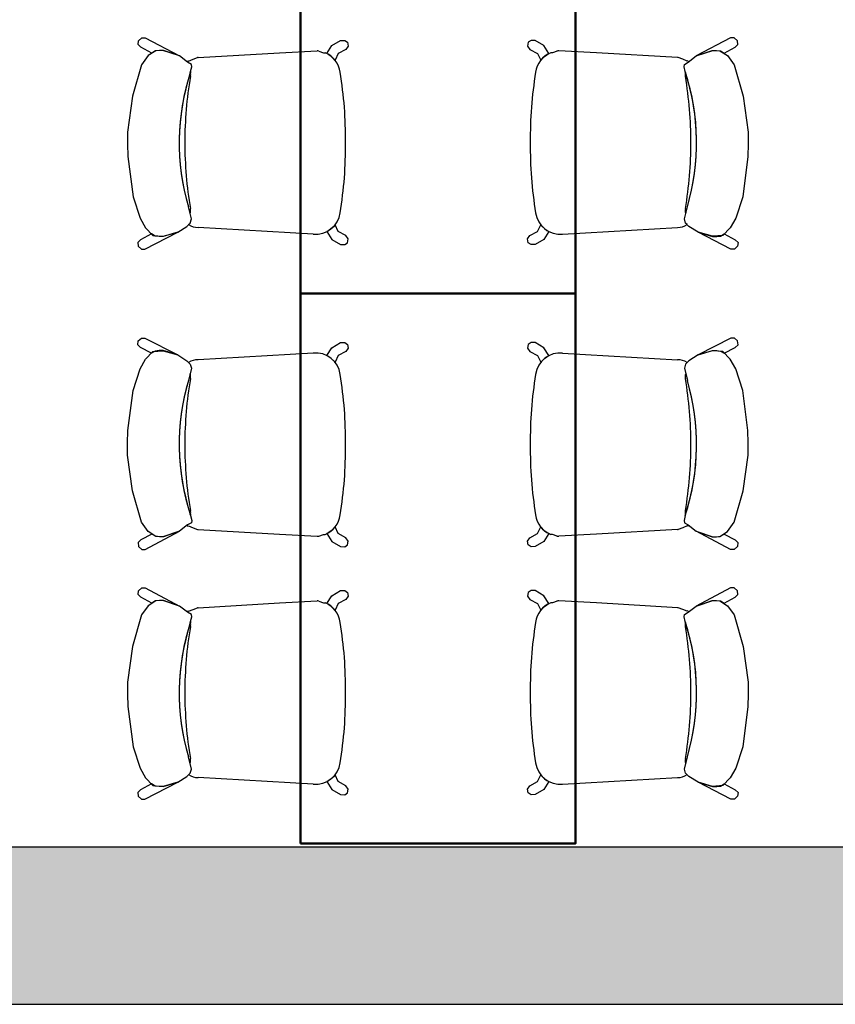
# Model space of a CAD drawing. Header units: metres. Extents: x -1 to 438, y -6 to 42.
# Tile 7 of 88: x 401.34 to 403.41, y 12.84 to 15.35. Entities that reach past the tile are written whole.
import ezdxf

# ---------------------------------------------------------------- set-up
doc = ezdxf.new("R2010")
doc.units = ezdxf.units.M
doc.linetypes.add('CONTINUA', pattern=[0])
doc.layers.add('3D PA MURS', color=7, linetype='CONTINUA', lineweight=25)
doc.layers.add('PA MOBLES', color=7, linetype='CONTINUA', lineweight=25)

msp = doc.modelspace()

# ---------------------------------------------------------------- hatches: boundary and pattern name
at = {"layer": '3D PA MURS', "linetype": 'CONTINUA', "lineweight": 18, "true_color": 0xa0a0a0, "transparency": 33554687}
msp.add_hatch(color=253, dxfattribs=at).paths.add_polyline_path([(397.6873, 12.8406), (423.6575, 12.8406), (423.7404, 13.2406), (397.7664, 13.2406)])

# ---------------------------------------------------------------- linework, layer by layer
at = {"layer": '3D PA MURS', "color": 7, "linetype": 'CONTINUA', "lineweight": 25, "transparency": 33554687}
for p, q in [((405.6221, 13.2406), (399.1772, 13.2406)), ((397.7664, 12.8406), (423.6575, 12.8406))]:
    msp.add_line(p, q, dxfattribs=at)
at = {"layer": 'PA MOBLES', "color": 180, "transparency": 33554687}
for p, q in [((401.6389, 15.2836), (401.6399, 15.2933)), ((401.6399, 15.2933), (401.6483, 15.3006)), ((401.6483, 15.3006), (401.6573, 15.3006)), ((401.6573, 15.3006), (401.7446, 15.2543)), ((402.132, 15.2806), (402.1541, 15.2937)), ((402.1541, 15.2937), (402.1649, 15.294)), ((402.1649, 15.294), (402.1723, 15.2891)), ((402.1723, 15.2891), (402.1737, 15.2795)), ((402.6316, 15.2891), (402.6301, 15.2795)), ((402.6389, 15.294), (402.6316, 15.2891)), ((402.6497, 15.2937), (402.6389, 15.294)), ((402.6719, 15.2806), (402.6497, 15.2937)), ((403.1466, 15.3006), (403.0593, 15.2543)), ((403.1556, 15.3006), (403.1466, 15.3006)), ((403.1639, 15.2933), (403.1556, 15.3006)), ((403.1649, 15.2836), (403.1639, 15.2933)), ((401.6458, 15.2767), (401.6389, 15.2836)), ((401.6739, 15.2618), (401.6458, 15.2767)), ((401.6844, 15.2674), (401.6647, 15.2552)), ((401.6832, 15.2673), (401.6739, 15.2618)), ((401.6932, 15.2685), (401.6832, 15.2673)), ((401.7023, 15.2684), (401.6844, 15.2674)), ((401.7039, 15.2685), (401.6932, 15.2685)), ((401.7446, 15.2543), (401.7023, 15.2684)), ((401.7446, 15.2543), (401.7039, 15.2685)), ((401.7919, 15.2501), (401.9987, 15.2621)), ((401.9987, 15.2621), (402.0945, 15.2672)), ((402.0988, 15.2668), (402.1105, 15.2625)), ((402.1105, 15.2625), (402.1148, 15.2626)), ((402.1196, 15.2605), (402.132, 15.2806)), ((402.168, 15.271), (402.1484, 15.2605)), ((402.1737, 15.2795), (402.168, 15.271)), ((402.6301, 15.2795), (402.6358, 15.271)), ((402.6358, 15.271), (402.6554, 15.2605)), ((402.6842, 15.2605), (402.6719, 15.2806)), ((402.6933, 15.2625), (402.6891, 15.2626)), ((402.705, 15.2668), (402.6933, 15.2625)), ((402.8051, 15.2621), (402.7093, 15.2672)), ((403.012, 15.2501), (402.8051, 15.2621)), ((403.0593, 15.2543), (403.0999, 15.2685)), ((403.0593, 15.2543), (403.1016, 15.2684)), ((403.0999, 15.2685), (403.1106, 15.2685)), ((403.1016, 15.2684), (403.1194, 15.2674)), ((403.1106, 15.2685), (403.1207, 15.2673)), ((403.1194, 15.2674), (403.1391, 15.2552)), ((403.1207, 15.2673), (403.13, 15.2618)), ((403.13, 15.2618), (403.158, 15.2767)), ((403.158, 15.2767), (403.1649, 15.2836)), ((401.6647, 15.2552), (401.6478, 15.2317)), ((401.7652, 15.2383), (401.7446, 15.2543)), ((401.7652, 15.2383), (401.7636, 15.2396)), ((401.7746, 15.2326), (401.7652, 15.2383)), ((401.7746, 15.2326), (401.7652, 15.2383)), ((401.766, 15.2417), (401.7675, 15.241)), ((401.7675, 15.241), (401.779, 15.2459)), ((401.779, 15.2459), (401.7901, 15.2501)), ((402.1244, 15.2576), (402.1196, 15.2605)), ((402.1307, 15.2531), (402.1244, 15.2576)), ((402.1404, 15.2435), (402.1307, 15.2531)), ((402.1484, 15.2605), (402.1404, 15.2435)), ((402.6554, 15.2605), (402.6635, 15.2435)), ((402.6635, 15.2435), (402.6731, 15.2531)), ((402.6731, 15.2531), (402.6795, 15.2576)), ((402.6795, 15.2576), (402.6842, 15.2605)), ((403.0248, 15.2459), (403.0137, 15.2501)), ((403.0364, 15.241), (403.0248, 15.2459)), ((403.0292, 15.2326), (403.0386, 15.2383)), ((403.0292, 15.2326), (403.0386, 15.2383)), ((403.0378, 15.2417), (403.0364, 15.241)), ((403.0386, 15.2383), (403.0593, 15.2543)), ((403.0386, 15.2383), (403.0403, 15.2396)), ((403.1391, 15.2552), (403.1561, 15.2317)), ((401.6478, 15.2317), (401.6252, 15.1517)), ((401.7728, 15.2148), (401.7756, 15.227)), ((401.7728, 15.2148), (401.7756, 15.227)), ((401.7756, 15.227), (401.7746, 15.2326)), ((401.7756, 15.227), (401.7746, 15.2326)), ((403.0283, 15.227), (403.0292, 15.2326)), ((403.0283, 15.227), (403.0292, 15.2326)), ((403.0311, 15.2148), (403.0283, 15.227)), ((403.0311, 15.2148), (403.0283, 15.227)), ((403.1561, 15.2317), (403.1786, 15.1517)), ((401.6252, 15.1517), (401.6121, 15.0605)), ((403.1786, 15.1517), (403.1918, 15.0605)), ((401.6121, 15.0605), (401.6121, 15.0304)), ((403.1918, 15.0605), (403.1918, 15.0304)), ((401.6121, 15.0304), (401.613, 14.9984)), ((403.1918, 15.0304), (403.1908, 14.9984)), ((401.613, 14.9984), (401.6262, 14.8959)), ((403.1908, 14.9984), (403.1777, 14.8959)), ((401.6262, 14.8959), (401.644, 14.8414)), ((403.1777, 14.8959), (403.1598, 14.8414)), ((401.7712, 14.8538), (401.7671, 14.8705)), ((401.7746, 14.8395), (401.7671, 14.8705)), ((403.0292, 14.8395), (403.0367, 14.8705)), ((403.0327, 14.8538), (403.0367, 14.8705)), ((401.644, 14.8414), (401.6581, 14.8169)), ((401.7746, 14.8395), (401.7712, 14.8538)), ((401.7718, 14.8291), (401.7746, 14.8395)), ((401.7718, 14.8291), (401.7746, 14.8395)), ((403.0292, 14.8395), (403.0327, 14.8538)), ((403.032, 14.8291), (403.0292, 14.8395)), ((403.032, 14.8291), (403.0292, 14.8395)), ((403.1598, 14.8414), (403.1457, 14.8169)), ((401.6581, 14.8169), (401.6769, 14.7972)), ((401.7399, 14.8056), (401.7634, 14.8207)), ((401.7634, 14.8207), (401.7718, 14.8291)), ((401.7677, 14.825), (401.7718, 14.8291)), ((402.0844, 14.801), (401.7919, 14.818)), ((402.1307, 14.8149), (402.1244, 14.8104)), ((402.1404, 14.8245), (402.1307, 14.8149)), ((402.1484, 14.8076), (402.1404, 14.8245)), ((402.6554, 14.8076), (402.6635, 14.8245)), ((402.6635, 14.8245), (402.6731, 14.8149)), ((402.6731, 14.8149), (402.6795, 14.8104)), ((402.7194, 14.801), (403.012, 14.818)), ((403.0361, 14.825), (403.032, 14.8291)), ((403.0405, 14.8207), (403.032, 14.8291)), ((403.064, 14.8056), (403.0405, 14.8207)), ((403.1457, 14.8169), (403.1269, 14.7972)), ((401.6451, 14.7866), (401.6382, 14.7797)), ((401.6731, 14.8015), (401.6451, 14.7866)), ((401.6565, 14.7627), (401.7399, 14.8056)), ((401.6824, 14.796), (401.6731, 14.8015)), ((401.6769, 14.7972), (401.7032, 14.7953)), ((401.6925, 14.7948), (401.6824, 14.796)), ((401.7032, 14.7948), (401.6925, 14.7948)), ((401.7032, 14.7953), (401.7399, 14.8056)), ((401.7399, 14.8056), (401.7032, 14.7948)), ((402.1244, 14.8104), (402.1196, 14.8075)), ((402.1196, 14.8075), (402.132, 14.7874)), ((402.132, 14.7874), (402.1541, 14.7744)), ((402.168, 14.7971), (402.1484, 14.8076)), ((402.1737, 14.7886), (402.168, 14.7971)), ((402.1723, 14.7789), (402.1737, 14.7886)), ((402.6301, 14.7886), (402.6358, 14.7971)), ((402.6316, 14.7789), (402.6301, 14.7886)), ((402.6358, 14.7971), (402.6554, 14.8076)), ((402.6719, 14.7874), (402.6497, 14.7744)), ((402.6842, 14.8075), (402.6719, 14.7874)), ((402.6795, 14.8104), (402.6842, 14.8075)), ((403.1006, 14.7953), (403.064, 14.8056)), ((403.1473, 14.7627), (403.064, 14.8056)), ((403.064, 14.8056), (403.1006, 14.7948)), ((403.1269, 14.7972), (403.1006, 14.7953)), ((403.1006, 14.7948), (403.1113, 14.7948)), ((403.1113, 14.7948), (403.1214, 14.796)), ((403.1214, 14.796), (403.1307, 14.8015)), ((403.1307, 14.8015), (403.1587, 14.7866)), ((403.1587, 14.7866), (403.1657, 14.7797)), ((401.6382, 14.7797), (401.6392, 14.77)), ((401.6392, 14.77), (401.6475, 14.7627)), ((401.6475, 14.7627), (401.6565, 14.7627)), ((402.1541, 14.7744), (402.1649, 14.7741)), ((402.1649, 14.7741), (402.1723, 14.7789)), ((402.6389, 14.7741), (402.6316, 14.7789)), ((402.6497, 14.7744), (402.6389, 14.7741)), ((403.1563, 14.7627), (403.1473, 14.7627)), ((403.1646, 14.77), (403.1563, 14.7627)), ((403.1657, 14.7797), (403.1646, 14.77)), ((401.6392, 14.5292), (401.6475, 14.5365)), ((401.6475, 14.5365), (401.6565, 14.5365)), ((401.6565, 14.5365), (401.7399, 14.4936)), ((403.1473, 14.5365), (403.064, 14.4936)), ((403.1563, 14.5365), (403.1473, 14.5365)), ((403.1646, 14.5292), (403.1563, 14.5365)), ((401.6382, 14.5195), (401.6392, 14.5292)), ((401.6451, 14.5126), (401.6382, 14.5195)), ((401.6731, 14.4977), (401.6451, 14.5126)), ((402.1196, 14.4916), (402.132, 14.5118)), ((402.132, 14.5118), (402.1541, 14.5248)), ((402.1541, 14.5248), (402.1649, 14.5251)), ((402.1649, 14.5251), (402.1723, 14.5203)), ((402.1737, 14.5106), (402.168, 14.5021)), ((402.1723, 14.5203), (402.1737, 14.5106)), ((402.6316, 14.5203), (402.6301, 14.5106)), ((402.6301, 14.5106), (402.6358, 14.5021)), ((402.6389, 14.5251), (402.6316, 14.5203)), ((402.6497, 14.5248), (402.6389, 14.5251)), ((402.6719, 14.5118), (402.6497, 14.5248)), ((402.6842, 14.4916), (402.6719, 14.5118)), ((403.1307, 14.4977), (403.1587, 14.5126)), ((403.1587, 14.5126), (403.1657, 14.5195)), ((403.1657, 14.5195), (403.1646, 14.5292)), ((401.6581, 14.4823), (401.6769, 14.502)), ((401.6824, 14.5032), (401.6731, 14.4977)), ((401.6769, 14.502), (401.7032, 14.5039)), ((401.6925, 14.5044), (401.6824, 14.5032)), ((401.7032, 14.5044), (401.6925, 14.5044)), ((401.7399, 14.4936), (401.7032, 14.5044)), ((401.7032, 14.5039), (401.7399, 14.4936)), ((401.7399, 14.4936), (401.7634, 14.4785)), ((402.0844, 14.4982), (401.7919, 14.4812)), ((402.1244, 14.4887), (402.1196, 14.4916)), ((402.1307, 14.4843), (402.1244, 14.4887)), ((402.1484, 14.4916), (402.1404, 14.4746)), ((402.168, 14.5021), (402.1484, 14.4916)), ((402.6358, 14.5021), (402.6554, 14.4916)), ((402.6554, 14.4916), (402.6635, 14.4746)), ((402.6731, 14.4843), (402.6795, 14.4887)), ((402.6795, 14.4887), (402.6842, 14.4916)), ((402.7194, 14.4982), (403.012, 14.4812)), ((403.064, 14.4936), (403.0405, 14.4785)), ((403.064, 14.4936), (403.1006, 14.5044)), ((403.1006, 14.5039), (403.064, 14.4936)), ((403.1006, 14.5044), (403.1113, 14.5044)), ((403.1269, 14.502), (403.1006, 14.5039)), ((403.1113, 14.5044), (403.1214, 14.5032)), ((403.1214, 14.5032), (403.1307, 14.4977)), ((403.1457, 14.4823), (403.1269, 14.502)), ((401.644, 14.4578), (401.6581, 14.4823)), ((401.7634, 14.4785), (401.7718, 14.4701)), ((401.7677, 14.4741), (401.7718, 14.4701)), ((401.7718, 14.4701), (401.7746, 14.4597)), ((401.7718, 14.4701), (401.7746, 14.4597)), ((402.1404, 14.4746), (402.1307, 14.4843)), ((402.6635, 14.4746), (402.6731, 14.4843)), ((403.032, 14.4701), (403.0292, 14.4597)), ((403.032, 14.4701), (403.0292, 14.4597)), ((403.0405, 14.4785), (403.032, 14.4701)), ((403.0361, 14.4741), (403.032, 14.4701)), ((403.1598, 14.4578), (403.1457, 14.4823)), ((401.6262, 14.4033), (401.644, 14.4578)), ((401.7746, 14.4597), (401.7671, 14.4287)), ((401.7712, 14.4454), (401.7671, 14.4287)), ((401.7746, 14.4597), (401.7712, 14.4454)), ((403.0292, 14.4597), (403.0327, 14.4454)), ((403.0292, 14.4597), (403.0367, 14.4287)), ((403.0327, 14.4454), (403.0367, 14.4287)), ((403.1777, 14.4033), (403.1598, 14.4578)), ((401.613, 14.3007), (401.6262, 14.4033)), ((403.1908, 14.3007), (403.1777, 14.4033)), ((401.6121, 14.2688), (401.613, 14.3007)), ((403.1918, 14.2688), (403.1908, 14.3007)), ((401.6121, 14.2387), (401.6121, 14.2688)), ((403.1918, 14.2387), (403.1918, 14.2688)), ((401.6252, 14.1474), (401.6121, 14.2387)), ((403.1786, 14.1474), (403.1918, 14.2387)), ((401.6478, 14.0675), (401.6252, 14.1474)), ((403.1561, 14.0675), (403.1786, 14.1474)), ((401.7728, 14.0844), (401.7756, 14.0722)), ((401.7728, 14.0844), (401.7756, 14.0722)), ((403.0311, 14.0844), (403.0283, 14.0722)), ((403.0311, 14.0844), (403.0283, 14.0722)), ((401.6647, 14.044), (401.6478, 14.0675)), ((401.7652, 14.0609), (401.7446, 14.0449)), ((401.7652, 14.0609), (401.7636, 14.0596)), ((401.7746, 14.0665), (401.7652, 14.0609)), ((401.7746, 14.0665), (401.7652, 14.0609)), ((401.7756, 14.0722), (401.7746, 14.0665)), ((401.7756, 14.0722), (401.7746, 14.0665)), ((403.0283, 14.0722), (403.0292, 14.0665)), ((403.0283, 14.0722), (403.0292, 14.0665)), ((403.0292, 14.0665), (403.0386, 14.0609)), ((403.0292, 14.0665), (403.0386, 14.0609)), ((403.0386, 14.0609), (403.0403, 14.0596)), ((403.0386, 14.0609), (403.0593, 14.0449)), ((403.1391, 14.044), (403.1561, 14.0675)), ((401.6739, 14.0374), (401.6458, 14.0225)), ((401.6573, 13.9986), (401.7446, 14.0449)), ((401.6844, 14.0317), (401.6647, 14.044)), ((401.6832, 14.0319), (401.6739, 14.0374)), ((401.7446, 14.0449), (401.7023, 14.0308)), ((401.7446, 14.0449), (401.7039, 14.0307)), ((401.766, 14.0575), (401.7675, 14.0582)), ((401.7675, 14.0582), (401.779, 14.0532)), ((401.779, 14.0532), (401.7901, 14.0491)), ((401.7919, 14.0491), (401.9987, 14.0371)), ((401.9987, 14.0371), (402.0945, 14.0319)), ((402.0988, 14.0323), (402.1105, 14.0367)), ((402.1105, 14.0367), (402.1148, 14.0366)), ((402.1244, 14.0416), (402.1196, 14.0387)), ((402.1196, 14.0387), (402.132, 14.0186)), ((402.1307, 14.0461), (402.1244, 14.0416)), ((402.1404, 14.0557), (402.1307, 14.0461)), ((402.1484, 14.0387), (402.1404, 14.0557)), ((402.168, 14.0282), (402.1484, 14.0387)), ((402.6358, 14.0282), (402.6554, 14.0387)), ((402.6554, 14.0387), (402.6635, 14.0557)), ((402.6635, 14.0557), (402.6731, 14.0461)), ((402.6842, 14.0387), (402.6719, 14.0186)), ((402.6731, 14.0461), (402.6795, 14.0416)), ((402.6795, 14.0416), (402.6842, 14.0387)), ((402.6933, 14.0367), (402.6891, 14.0366)), ((402.705, 14.0323), (402.6933, 14.0367)), ((402.8051, 14.0371), (402.7093, 14.0319)), ((403.012, 14.0491), (402.8051, 14.0371)), ((403.0248, 14.0532), (403.0137, 14.0491)), ((403.0364, 14.0582), (403.0248, 14.0532)), ((403.0378, 14.0575), (403.0364, 14.0582)), ((403.0593, 14.0449), (403.1016, 14.0308)), ((403.1466, 13.9986), (403.0593, 14.0449)), ((403.0593, 14.0449), (403.0999, 14.0307)), ((403.1194, 14.0317), (403.1391, 14.044)), ((403.1207, 14.0319), (403.13, 14.0374)), ((403.13, 14.0374), (403.158, 14.0225)), ((401.6458, 14.0225), (401.6389, 14.0156)), ((401.6389, 14.0156), (401.6399, 14.0059)), ((401.6932, 14.0307), (401.6832, 14.0319)), ((401.7023, 14.0308), (401.6844, 14.0317)), ((401.7039, 14.0307), (401.6932, 14.0307)), ((402.132, 14.0186), (402.1541, 14.0055)), ((402.1649, 14.0052), (402.1723, 14.01)), ((402.1737, 14.0197), (402.168, 14.0282)), ((402.1723, 14.01), (402.1737, 14.0197)), ((402.6301, 14.0197), (402.6358, 14.0282)), ((402.6316, 14.01), (402.6301, 14.0197)), ((402.6389, 14.0052), (402.6316, 14.01)), ((402.6719, 14.0186), (402.6497, 14.0055)), ((403.0999, 14.0307), (403.1106, 14.0307)), ((403.1016, 14.0308), (403.1194, 14.0317)), ((403.1106, 14.0307), (403.1207, 14.0319)), ((403.158, 14.0225), (403.1649, 14.0156)), ((403.1649, 14.0156), (403.1639, 14.0059)), ((401.6399, 14.0059), (401.6483, 13.9986)), ((401.6483, 13.9986), (401.6573, 13.9986)), ((402.1541, 14.0055), (402.1649, 14.0052)), ((402.6497, 14.0055), (402.6389, 14.0052)), ((403.1556, 13.9986), (403.1466, 13.9986)), ((403.1639, 14.0059), (403.1556, 13.9986)), ((401.6389, 13.8836), (401.6399, 13.8933)), ((401.6399, 13.8933), (401.6483, 13.9006)), ((401.6483, 13.9006), (401.6573, 13.9006)), ((401.6573, 13.9006), (401.7446, 13.8543)), ((402.132, 13.8806), (402.1541, 13.8937)), ((402.1541, 13.8937), (402.1649, 13.894)), ((402.1649, 13.894), (402.1723, 13.8891)), ((402.1723, 13.8891), (402.1737, 13.8795)), ((402.6316, 13.8891), (402.6301, 13.8795)), ((402.6389, 13.894), (402.6316, 13.8891)), ((402.6497, 13.8937), (402.6389, 13.894)), ((402.6719, 13.8806), (402.6497, 13.8937)), ((403.1466, 13.9006), (403.0593, 13.8543)), ((403.1556, 13.9006), (403.1466, 13.9006)), ((403.1639, 13.8933), (403.1556, 13.9006)), ((403.1649, 13.8836), (403.1639, 13.8933)), ((401.6458, 13.8767), (401.6389, 13.8836)), ((401.6739, 13.8618), (401.6458, 13.8767)), ((401.6844, 13.8674), (401.6647, 13.8552)), ((401.6832, 13.8673), (401.6739, 13.8618)), ((401.6932, 13.8685), (401.6832, 13.8673)), ((401.7023, 13.8684), (401.6844, 13.8674)), ((401.7039, 13.8685), (401.6932, 13.8685)), ((401.7446, 13.8543), (401.7023, 13.8684)), ((401.7446, 13.8543), (401.7039, 13.8685)), ((401.7919, 13.8501), (401.9987, 13.8621)), ((401.9987, 13.8621), (402.0945, 13.8672)), ((402.0988, 13.8668), (402.1105, 13.8625)), ((402.1105, 13.8625), (402.1148, 13.8626)), ((402.1196, 13.8605), (402.132, 13.8806)), ((402.1244, 13.8576), (402.1196, 13.8605)), ((402.1484, 13.8605), (402.1404, 13.8435)), ((402.168, 13.871), (402.1484, 13.8605)), ((402.1737, 13.8795), (402.168, 13.871)), ((402.6301, 13.8795), (402.6358, 13.871)), ((402.6358, 13.871), (402.6554, 13.8605)), ((402.6554, 13.8605), (402.6635, 13.8435)), ((402.6842, 13.8605), (402.6719, 13.8806)), ((402.6795, 13.8576), (402.6842, 13.8605)), ((402.6933, 13.8625), (402.6891, 13.8626)), ((402.705, 13.8668), (402.6933, 13.8625)), ((402.8051, 13.8621), (402.7093, 13.8672)), ((403.012, 13.8501), (402.8051, 13.8621)), ((403.0593, 13.8543), (403.0999, 13.8685)), ((403.0593, 13.8543), (403.1016, 13.8684)), ((403.0999, 13.8685), (403.1106, 13.8685)), ((403.1016, 13.8684), (403.1194, 13.8674)), ((403.1106, 13.8685), (403.1207, 13.8673)), ((403.1194, 13.8674), (403.1391, 13.8552)), ((403.1207, 13.8673), (403.13, 13.8618)), ((403.13, 13.8618), (403.158, 13.8767)), ((403.158, 13.8767), (403.1649, 13.8836)), ((401.6647, 13.8552), (401.6478, 13.8317)), ((401.7652, 13.8383), (401.7446, 13.8543)), ((401.7652, 13.8383), (401.7636, 13.8396)), ((401.7746, 13.8326), (401.7652, 13.8383)), ((401.7746, 13.8326), (401.7652, 13.8383)), ((401.766, 13.8417), (401.7675, 13.841)), ((401.7675, 13.841), (401.779, 13.8459)), ((401.779, 13.8459), (401.7901, 13.8501)), ((402.1307, 13.8531), (402.1244, 13.8576)), ((402.1404, 13.8435), (402.1307, 13.8531)), ((402.6635, 13.8435), (402.6731, 13.8531)), ((402.6731, 13.8531), (402.6795, 13.8576)), ((403.0248, 13.8459), (403.0137, 13.8501)), ((403.0364, 13.841), (403.0248, 13.8459)), ((403.0292, 13.8326), (403.0386, 13.8383)), ((403.0292, 13.8326), (403.0386, 13.8383)), ((403.0378, 13.8417), (403.0364, 13.841)), ((403.0386, 13.8383), (403.0593, 13.8543)), ((403.0386, 13.8383), (403.0403, 13.8396)), ((403.1391, 13.8552), (403.1561, 13.8317)), ((401.6478, 13.8317), (401.6252, 13.7517)), ((401.7728, 13.8148), (401.7756, 13.827)), ((401.7728, 13.8148), (401.7756, 13.827)), ((401.7756, 13.827), (401.7746, 13.8326)), ((401.7756, 13.827), (401.7746, 13.8326)), ((403.0283, 13.827), (403.0292, 13.8326)), ((403.0283, 13.827), (403.0292, 13.8326)), ((403.0311, 13.8148), (403.0283, 13.827)), ((403.0311, 13.8148), (403.0283, 13.827)), ((403.1561, 13.8317), (403.1786, 13.7517)), ((401.6252, 13.7517), (401.6121, 13.6605)), ((403.1786, 13.7517), (403.1918, 13.6605)), ((401.6121, 13.6605), (401.6121, 13.6304)), ((403.1918, 13.6605), (403.1918, 13.6304)), ((401.6121, 13.6304), (401.613, 13.5984)), ((403.1918, 13.6304), (403.1908, 13.5984)), ((401.613, 13.5984), (401.6262, 13.4959)), ((403.1908, 13.5984), (403.1777, 13.4959)), ((401.6262, 13.4959), (401.644, 13.4414)), ((403.1777, 13.4959), (403.1598, 13.4414)), ((401.7712, 13.4538), (401.7671, 13.4705)), ((401.7746, 13.4395), (401.7671, 13.4705)), ((403.0292, 13.4395), (403.0367, 13.4705)), ((403.0327, 13.4538), (403.0367, 13.4705)), ((401.644, 13.4414), (401.6581, 13.4169)), ((401.7746, 13.4395), (401.7712, 13.4538)), ((401.7718, 13.4291), (401.7746, 13.4395)), ((401.7718, 13.4291), (401.7746, 13.4395)), ((403.0292, 13.4395), (403.0327, 13.4538)), ((403.032, 13.4291), (403.0292, 13.4395)), ((403.032, 13.4291), (403.0292, 13.4395)), ((403.1598, 13.4414), (403.1457, 13.4169)), ((401.6581, 13.4169), (401.6769, 13.3972)), ((401.7399, 13.4056), (401.7634, 13.4207)), ((401.7634, 13.4207), (401.7718, 13.4291)), ((401.7677, 13.425), (401.7718, 13.4291)), ((402.0844, 13.401), (401.7919, 13.418)), ((402.1244, 13.4104), (402.1196, 13.4075)), ((402.1196, 13.4075), (402.132, 13.3874)), ((402.1307, 13.4149), (402.1244, 13.4104)), ((402.1404, 13.4245), (402.1307, 13.4149)), ((402.1484, 13.4076), (402.1404, 13.4245)), ((402.168, 13.3971), (402.1484, 13.4076)), ((402.6358, 13.3971), (402.6554, 13.4076)), ((402.6554, 13.4076), (402.6635, 13.4245)), ((402.6635, 13.4245), (402.6731, 13.4149)), ((402.6842, 13.4075), (402.6719, 13.3874)), ((402.6731, 13.4149), (402.6795, 13.4104)), ((402.6795, 13.4104), (402.6842, 13.4075)), ((402.7194, 13.401), (403.012, 13.418)), ((403.0361, 13.425), (403.032, 13.4291)), ((403.0405, 13.4207), (403.032, 13.4291)), ((403.064, 13.4056), (403.0405, 13.4207)), ((403.1457, 13.4169), (403.1269, 13.3972)), ((401.6451, 13.3866), (401.6382, 13.3797)), ((401.6731, 13.4015), (401.6451, 13.3866)), ((401.6565, 13.3627), (401.7399, 13.4056)), ((401.6824, 13.396), (401.6731, 13.4015)), ((401.6769, 13.3972), (401.7032, 13.3953)), ((401.6925, 13.3948), (401.6824, 13.396)), ((401.7032, 13.3948), (401.6925, 13.3948)), ((401.7032, 13.3953), (401.7399, 13.4056)), ((401.7399, 13.4056), (401.7032, 13.3948)), ((402.132, 13.3874), (402.1541, 13.3744)), ((402.1737, 13.3886), (402.168, 13.3971)), ((402.1723, 13.3789), (402.1737, 13.3886)), ((402.6301, 13.3886), (402.6358, 13.3971)), ((402.6316, 13.3789), (402.6301, 13.3886)), ((402.6719, 13.3874), (402.6497, 13.3744)), ((403.1006, 13.3953), (403.064, 13.4056)), ((403.1473, 13.3627), (403.064, 13.4056)), ((403.064, 13.4056), (403.1006, 13.3948)), ((403.1269, 13.3972), (403.1006, 13.3953)), ((403.1006, 13.3948), (403.1113, 13.3948)), ((403.1113, 13.3948), (403.1214, 13.396)), ((403.1214, 13.396), (403.1307, 13.4015)), ((403.1307, 13.4015), (403.1587, 13.3866)), ((403.1587, 13.3866), (403.1657, 13.3797)), ((401.6382, 13.3797), (401.6392, 13.37)), ((401.6392, 13.37), (401.6475, 13.3627)), ((401.6475, 13.3627), (401.6565, 13.3627)), ((402.1541, 13.3744), (402.1649, 13.3741)), ((402.1649, 13.3741), (402.1723, 13.3789)), ((402.6389, 13.3741), (402.6316, 13.3789)), ((402.6497, 13.3744), (402.6389, 13.3741)), ((403.1563, 13.3627), (403.1473, 13.3627)), ((403.1646, 13.37), (403.1563, 13.3627)), ((403.1657, 13.3797), (403.1646, 13.37))]:
    msp.add_line(p, q, dxfattribs=at)
at = {"layer": 'PA MOBLES', "lineweight": 50, "transparency": 33554687}
for points in [[(402.0519, 14.6496), (402.7519, 14.6496), (402.7519, 16.0496), (402.0519, 16.0496), (402.0519, 14.6496)], [(402.0519, 13.2496), (402.7519, 13.2496), (402.7519, 14.6496), (402.0519, 14.6496), (402.0519, 13.2496)]]:
    msp.add_lwpolyline(points, close=True, dxfattribs=at)
at = {"layer": 'PA MOBLES', "color": 180, "transparency": 33554687}
for centre, radius, start, end in [((402.0908, 15.2043), 0.0631, 82.692, 86.632), ((402.0908, 15.2043), 0.0631, 7.7471, 67.6544), ((402.713, 15.2043), 0.0631, 112.3456, 172.2529), ((402.713, 15.2043), 0.0631, 93.368, 97.308), ((401.7901, 15.2113), 0.0388, 128.4302, 133.2052), ((401.7901, 15.2113), 0.0388, 87.4403, 90.0024), ((403.0137, 15.2113), 0.0388, 89.9976, 92.5597), ((403.0137, 15.2113), 0.0388, 46.7948, 51.5698), ((402.3215, 15.0336), 0.5778, 161.7288, 196.3945), ((402.3215, 15.0336), 0.5778, 161.9849, 196.3945), ((402.3215, 15.0336), 0.5778, 161.7288, 161.9849), ((401.7557, 15.2067), 0.0172, 344.0881, 19.0989), ((401.7557, 15.2067), 0.0172, 344.0881, 19.0989), ((401.1192, 15.0448), 1.0477, 359.4108, 9.2262), ((403.6847, 15.0448), 1.0477, 170.7738, 180.5892), ((403.0481, 15.2067), 0.0172, 160.9011, 195.9119), ((403.0481, 15.2067), 0.0172, 160.9011, 195.9119), ((402.4824, 15.0336), 0.5778, 18.0151, 18.2712), ((402.4824, 15.0336), 0.5778, 343.6055, 18.2712), ((402.4824, 15.0336), 0.5778, 343.6055, 18.0151), ((402.744, 15.0347), 0.9861, 170.2326, 180.0393), ((402.744, 15.0347), 0.9861, 170.2326, 180.0393), ((402.0598, 15.0347), 0.9861, 359.9607, 9.7674), ((402.0598, 15.0347), 0.9861, 359.9607, 9.7674), ((402.744, 15.0333), 0.9861, 179.9607, 189.7674), ((402.744, 15.0333), 0.9861, 179.9607, 189.7674), ((401.1192, 15.0232), 1.0477, 350.7738, 0.5892), ((403.6847, 15.0232), 1.0477, 179.4108, 189.2262), ((402.0598, 15.0333), 0.9861, 350.2326, 0.0393), ((402.0598, 15.0333), 0.9861, 350.2326, 0.0393), ((401.7557, 14.8614), 0.0172, 334.0058, 15.9119), ((401.7557, 14.8614), 0.0172, 334.0058, 15.9119), ((403.0481, 14.8614), 0.0172, 164.0881, 205.9942), ((403.0481, 14.8614), 0.0172, 164.0881, 205.9942), ((402.0908, 14.8638), 0.0631, 264.1934, 352.2529), ((402.713, 14.8638), 0.0631, 187.7471, 275.8066), ((401.7901, 14.8568), 0.0388, 234.769, 272.5597), ((403.0137, 14.8568), 0.0388, 267.4403, 305.231), ((402.0908, 14.4354), 0.0631, 7.7471, 95.8066), ((402.713, 14.4354), 0.0631, 84.1934, 172.2529), ((401.7901, 14.4424), 0.0388, 87.4403, 125.231), ((403.0137, 14.4424), 0.0388, 54.769, 92.5597), ((401.7557, 14.4378), 0.0172, 344.0881, 25.9942), ((401.7557, 14.4378), 0.0172, 344.0881, 25.9942), ((401.1192, 14.2759), 1.0477, 359.4108, 9.2262), ((403.6847, 14.2759), 1.0477, 170.7738, 180.5892), ((403.0481, 14.4378), 0.0172, 154.0058, 195.9119), ((403.0481, 14.4378), 0.0172, 154.0058, 195.9119), ((402.3215, 14.2656), 0.5778, 163.6055, 198.0151), ((402.3215, 14.2656), 0.5778, 163.6055, 198.2712), ((402.744, 14.2658), 0.9861, 170.2326, 180.0393), ((402.744, 14.2658), 0.9861, 170.2326, 180.0393), ((402.4824, 14.2656), 0.5778, 341.7288, 16.3945), ((402.0598, 14.2658), 0.9861, 359.9607, 9.7674), ((402.0598, 14.2658), 0.9861, 359.9607, 9.7674), ((402.4824, 14.2656), 0.5778, 341.9849, 16.3945), ((402.744, 14.2645), 0.9861, 179.9607, 189.7674), ((402.744, 14.2645), 0.9861, 179.9607, 189.7674), ((401.1192, 14.2544), 1.0477, 350.7738, 0.5892), ((403.6847, 14.2544), 1.0477, 179.4108, 189.2262), ((402.0598, 14.2645), 0.9861, 350.2326, 0.0393), ((402.0598, 14.2645), 0.9861, 350.2326, 0.0393), ((401.7557, 14.0925), 0.0172, 340.9011, 15.9119), ((401.7557, 14.0925), 0.0172, 340.9011, 15.9119), ((402.3215, 14.2656), 0.5778, 198.0151, 198.2712), ((402.0908, 14.0949), 0.0631, 292.3456, 352.2529), ((402.713, 14.0949), 0.0631, 187.7471, 247.6544), ((403.0481, 14.0925), 0.0172, 164.0881, 199.0989), ((403.0481, 14.0925), 0.0172, 164.0881, 199.0989), ((402.4824, 14.2656), 0.5778, 341.7288, 341.9849), ((401.7901, 14.0879), 0.0388, 226.7948, 231.5698), ((403.0137, 14.0879), 0.0388, 308.4302, 313.2052), ((401.7901, 14.0879), 0.0388, 269.9976, 272.5597), ((403.0137, 14.0879), 0.0388, 267.4403, 270.0024), ((402.0908, 14.0949), 0.0631, 273.368, 277.308), ((402.713, 14.0949), 0.0631, 262.692, 266.632), ((402.0908, 13.8043), 0.0631, 82.692, 86.632), ((402.0908, 13.8043), 0.0631, 7.7471, 67.6544), ((402.713, 13.8043), 0.0631, 112.3456, 172.2529), ((402.713, 13.8043), 0.0631, 93.368, 97.308), ((401.7901, 13.8113), 0.0388, 128.4302, 133.2052), ((401.7901, 13.8113), 0.0388, 87.4403, 90.0024), ((403.0137, 13.8113), 0.0388, 89.9976, 92.5597), ((403.0137, 13.8113), 0.0388, 46.7948, 51.5698), ((402.3215, 13.6336), 0.5778, 161.7288, 196.3945), ((402.3215, 13.6336), 0.5778, 161.9849, 196.3945), ((402.3215, 13.6336), 0.5778, 161.7288, 161.9849), ((401.7557, 13.8067), 0.0172, 344.0881, 19.0989), ((401.7557, 13.8067), 0.0172, 344.0881, 19.0989), ((401.1192, 13.6448), 1.0477, 359.4108, 9.2262), ((403.6847, 13.6448), 1.0477, 170.7738, 180.5892), ((403.0481, 13.8067), 0.0172, 160.9011, 195.9119), ((403.0481, 13.8067), 0.0172, 160.9011, 195.9119), ((402.4824, 13.6336), 0.5778, 18.0151, 18.2712), ((402.4824, 13.6336), 0.5778, 343.6055, 18.2712), ((402.4824, 13.6336), 0.5778, 343.6055, 18.0151), ((402.744, 13.6347), 0.9861, 170.2326, 180.0393), ((402.744, 13.6347), 0.9861, 170.2326, 180.0393), ((402.0598, 13.6347), 0.9861, 359.9607, 9.7674), ((402.0598, 13.6347), 0.9861, 359.9607, 9.7674), ((402.744, 13.6333), 0.9861, 179.9607, 189.7674), ((402.744, 13.6333), 0.9861, 179.9607, 189.7674), ((401.1192, 13.6232), 1.0477, 350.7738, 0.5892), ((403.6847, 13.6232), 1.0477, 179.4108, 189.2262), ((402.0598, 13.6333), 0.9861, 350.2326, 0.0393), ((402.0598, 13.6333), 0.9861, 350.2326, 0.0393), ((401.7557, 13.4614), 0.0172, 334.0058, 15.9119), ((401.7557, 13.4614), 0.0172, 334.0058, 15.9119), ((403.0481, 13.4614), 0.0172, 164.0881, 205.9942), ((403.0481, 13.4614), 0.0172, 164.0881, 205.9942), ((402.0908, 13.4638), 0.0631, 264.1934, 352.2529), ((402.713, 13.4638), 0.0631, 187.7471, 275.8066), ((401.7901, 13.4568), 0.0388, 234.769, 272.5597), ((403.0137, 13.4568), 0.0388, 267.4403, 305.231)]:
    msp.add_arc(centre, radius, start, end, dxfattribs=at)

doc.saveas('drawing.dxf')
